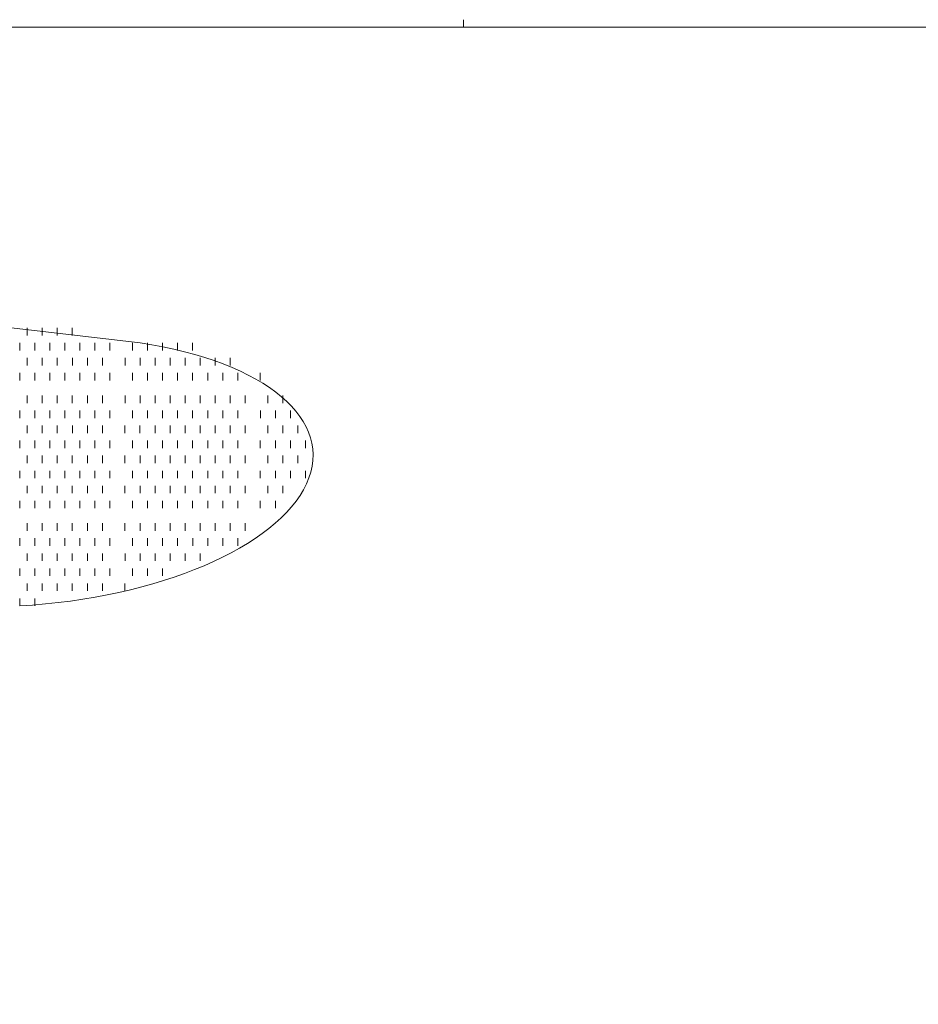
# Model space of a CAD drawing. Extents: x 309 to 1068, y 854 to 1368.
# Tile 71 of 82: x 516 to 524, y 1016 to 1025. Entities that reach past the tile are written whole.
import ezdxf

# ---------------------------------------------------------------- set-up
doc = ezdxf.new("R2010")
doc.units = 0
doc.layers.get('0').update_dxf_attribs({"linetype": 'CONTINUOUS'})
doc.layers.add('PDF_Geometry', color=7, linetype='CONTINUOUS', true_color=0xffffff)

msp = doc.modelspace()

# ---------------------------------------------------------------- linework, layer by layer
at = {"lineweight": 20}
msp.add_lwpolyline([(392.768534, 972.043478), (445.95277, 1025.227764), (565.635095, 1025.227764), (565.635095, 1000.111284), (512.450624, 946.926687), (458.442665, 946.926687)], dxfattribs=at)
at = {"layer": 'PDF_Geometry', "color": 252, "lineweight": 5}
for points in [[(519.724782, 1025.227764), (519.724782, 1025.29667)], [(518.558064, 1025.227764), (516.225097, 1025.227764)], [(523.22494, 1025.227764), (520.891969, 1025.227764)]]:
    msp.add_lwpolyline(points, dxfattribs=at)
at = {"layer": 'PDF_Geometry', "color": 0, "lineweight": 15}
msp.add_lwpolyline([(498.519715, 1024.472976), (516.774247, 1022.345788)], dxfattribs=at)
at = {"layer": 'PDF_Geometry', "color": 252, "lineweight": 9}
for points in [[(515.744724, 1022.414505), (515.744724, 1022.482943)], [(515.881599, 1022.414505), (515.881599, 1022.482943)], [(516.019412, 1022.414505), (516.019412, 1022.482943)], [(516.156287, 1022.414505), (516.156287, 1022.482943)], [(515.676061, 1022.277019), (515.676061, 1022.345456)], [(515.812936, 1022.277019), (515.812936, 1022.345456)], [(515.950749, 1022.277019), (515.950749, 1022.345456)], [(516.087623, 1022.277019), (516.087623, 1022.345456)], [(516.224968, 1022.277019), (516.224968, 1022.345456)], [(516.362311, 1022.277019), (516.362311, 1022.345456)], [(516.499655, 1022.277019), (516.499655, 1022.345456)], [(516.705436, 1022.277019), (516.705436, 1022.345456)], [(516.84278, 1022.277019), (516.84278, 1022.345456)], [(516.980124, 1022.277019), (516.980124, 1022.345456)], [(517.116999, 1022.277019), (517.116999, 1022.345456)], [(517.254343, 1022.277019), (517.254343, 1022.345456)], [(515.744498, 1022.139675), (515.744498, 1022.208581)], [(515.881843, 1022.139675), (515.881843, 1022.208581)], [(516.019186, 1022.139675), (516.019186, 1022.208581)], [(516.156531, 1022.139675), (516.156531, 1022.208581)], [(516.293874, 1022.139675), (516.293874, 1022.208581)], [(516.430836, 1022.13969), (516.430836, 1022.208127)], [(516.637086, 1022.13969), (516.637086, 1022.208127)], [(516.773961, 1022.13969), (516.773961, 1022.208127)], [(516.911305, 1022.13969), (516.911305, 1022.208127)], [(517.048649, 1022.13969), (517.048649, 1022.208127)], [(517.185993, 1022.13969), (517.185993, 1022.208127)], [(517.322868, 1022.13969), (517.322868, 1022.208127)], [(517.46068, 1022.13969), (517.46068, 1022.208127)], [(517.597555, 1022.13969), (517.597555, 1022.208127)], [(515.676149, 1022.002815), (515.676149, 1022.071252)], [(515.813024, 1022.002815), (515.813024, 1022.071252)], [(515.950368, 1022.002815), (515.950368, 1022.071252)], [(516.087711, 1022.002815), (516.087711, 1022.071252)], [(516.225055, 1022.002815), (516.225055, 1022.071252)], [(516.362399, 1022.002815), (516.362399, 1022.071252)], [(516.499274, 1022.002815), (516.499274, 1022.071252)], [(516.705524, 1022.002815), (516.705524, 1022.071252)], [(516.842399, 1022.002815), (516.842399, 1022.071252)], [(516.979743, 1022.002815), (516.979743, 1022.071252)], [(517.117086, 1022.002815), (517.117086, 1022.071252)], [(517.25443, 1022.002815), (517.25443, 1022.071252)], [(517.391774, 1022.002815), (517.391774, 1022.071252)], [(517.528649, 1022.002815), (517.528649, 1022.071252)], [(517.665993, 1022.002815), (517.665993, 1022.071252)], [(517.871774, 1022.002815), (517.871774, 1022.071252)], [(515.745055, 1021.796565), (515.745055, 1021.865471)], [(515.88193, 1021.796565), (515.88193, 1021.865471)], [(516.019274, 1021.796565), (516.019274, 1021.865471)], [(516.156149, 1021.796565), (516.156149, 1021.865471)], [(516.293961, 1021.796565), (516.293961, 1021.865471)], [(516.430836, 1021.796565), (516.430836, 1021.865471)], [(516.637086, 1021.796565), (516.637086, 1021.865471)], [(516.773961, 1021.796565), (516.773961, 1021.865471)], [(516.911305, 1021.796565), (516.911305, 1021.865471)], [(517.048649, 1021.796565), (517.048649, 1021.865471)], [(517.185993, 1021.796565), (517.185993, 1021.865471)], [(517.322868, 1021.796565), (517.322868, 1021.865471)], [(517.46068, 1021.796565), (517.46068, 1021.865471)], [(517.597555, 1021.796565), (517.597555, 1021.865471)], [(517.734899, 1021.796565), (517.734899, 1021.865471)], [(517.94068, 1021.796565), (517.94068, 1021.865471)], [(518.078024, 1021.796565), (518.078024, 1021.865471)], [(515.675998, 1021.659682), (515.675998, 1021.728119)], [(515.813341, 1021.659682), (515.813341, 1021.728119)], [(515.950685, 1021.659682), (515.950685, 1021.728119)], [(516.08756, 1021.659682), (516.08756, 1021.728119)], [(516.224904, 1021.659682), (516.224904, 1021.728119)], [(516.362716, 1021.659682), (516.362716, 1021.728119)], [(516.499591, 1021.659682), (516.499591, 1021.728119)], [(516.705373, 1021.659682), (516.705373, 1021.728119)], [(516.842716, 1021.659682), (516.842716, 1021.728119)], [(516.98006, 1021.659682), (516.98006, 1021.728119)], [(517.116935, 1021.659682), (517.116935, 1021.728119)], [(517.254279, 1021.659682), (517.254279, 1021.728119)], [(517.391623, 1021.659682), (517.391623, 1021.728119)], [(517.528966, 1021.659682), (517.528966, 1021.728119)], [(517.66631, 1021.659682), (517.66631, 1021.728119)], [(517.872091, 1021.659682), (517.872091, 1021.728119)], [(518.009435, 1021.659682), (518.009435, 1021.728119)], [(518.14631, 1021.659682), (518.14631, 1021.728119)], [(515.744435, 1021.522338), (515.744435, 1021.590775)], [(515.881779, 1021.522338), (515.881779, 1021.590775)], [(516.019123, 1021.522338), (516.019123, 1021.590775)], [(516.156466, 1021.522338), (516.156466, 1021.590775)], [(516.29381, 1021.522338), (516.29381, 1021.590775)], [(516.430685, 1021.522338), (516.430685, 1021.590775)], [(516.636935, 1021.522338), (516.636935, 1021.590775)], [(516.77381, 1021.522338), (516.77381, 1021.590775)], [(516.911623, 1021.522338), (516.911623, 1021.590775)], [(517.048498, 1021.522338), (517.048498, 1021.590775)], [(517.185841, 1021.522338), (517.185841, 1021.590775)], [(517.323185, 1021.522338), (517.323185, 1021.590775)], [(517.46006, 1021.522338), (517.46006, 1021.590775)], [(517.597404, 1021.522338), (517.597404, 1021.590775)], [(517.734748, 1021.522338), (517.734748, 1021.590775)], [(517.940529, 1021.522338), (517.940529, 1021.590775)], [(518.078341, 1021.522338), (518.078341, 1021.590775)], [(518.215216, 1021.522338), (518.215216, 1021.590775)], [(515.675998, 1021.384994), (515.675998, 1021.453432)], [(515.813156, 1021.385181), (515.813156, 1021.453618)], [(515.9505, 1021.385181), (515.9505, 1021.453618)], [(516.087843, 1021.385181), (516.087843, 1021.453618)], [(516.224718, 1021.385181), (516.224718, 1021.453618)], [(516.362531, 1021.385181), (516.362531, 1021.453618)], [(516.499406, 1021.385181), (516.499406, 1021.453618)], [(516.705187, 1021.385181), (516.705187, 1021.453618)], [(516.843, 1021.385181), (516.843, 1021.453618)], [(516.979875, 1021.385181), (516.979875, 1021.453618)], [(517.117218, 1021.385181), (517.117218, 1021.453618)], [(517.254093, 1021.385181), (517.254093, 1021.453618)], [(517.391906, 1021.385181), (517.391906, 1021.453618)], [(517.528781, 1021.385181), (517.528781, 1021.453618)], [(517.666125, 1021.385181), (517.666125, 1021.453618)], [(517.871906, 1021.385181), (517.871906, 1021.453618)], [(518.00925, 1021.385181), (518.00925, 1021.453618)], [(518.146593, 1021.385181), (518.146593, 1021.453618)], [(518.283937, 1021.385181), (518.283937, 1021.453618)], [(515.744718, 1021.247837), (515.744718, 1021.316743)], [(515.881593, 1021.247837), (515.881593, 1021.316743)], [(516.019406, 1021.247837), (516.019406, 1021.316743)], [(516.156281, 1021.247837), (516.156281, 1021.316743)], [(516.293625, 1021.247837), (516.293625, 1021.316743)], [(516.430968, 1021.247837), (516.430968, 1021.316743)], [(516.63675, 1021.247837), (516.63675, 1021.316743)], [(516.774093, 1021.247837), (516.774093, 1021.316743)], [(516.911437, 1021.247837), (516.911437, 1021.316743)], [(517.048312, 1021.247837), (517.048312, 1021.316743)], [(517.186125, 1021.247837), (517.186125, 1021.316743)], [(517.323, 1021.247837), (517.323, 1021.316743)], [(517.460343, 1021.247837), (517.460343, 1021.316743)], [(517.597218, 1021.247837), (517.597218, 1021.316743)], [(517.735031, 1021.247837), (517.735031, 1021.316743)], [(517.940343, 1021.247837), (517.940343, 1021.316743)], [(518.078156, 1021.247837), (518.078156, 1021.316743)], [(518.215031, 1021.247837), (518.215031, 1021.316743)], [(515.676281, 1021.110493), (515.676281, 1021.178931)], [(515.813156, 1021.110493), (515.813156, 1021.178931)], [(515.9505, 1021.110493), (515.9505, 1021.178931)], [(516.087843, 1021.110493), (516.087843, 1021.178931)], [(516.224718, 1021.110493), (516.224718, 1021.178931)], [(516.362531, 1021.110493), (516.362531, 1021.178931)], [(516.499406, 1021.110493), (516.499406, 1021.178931)], [(516.705187, 1021.110493), (516.705187, 1021.178931)], [(516.843, 1021.110493), (516.843, 1021.178931)], [(516.979875, 1021.110493), (516.979875, 1021.178931)], [(517.117218, 1021.110493), (517.117218, 1021.178931)], [(517.254093, 1021.110493), (517.254093, 1021.178931)], [(517.391906, 1021.110493), (517.391906, 1021.178931)], [(517.528781, 1021.110493), (517.528781, 1021.178931)], [(517.666125, 1021.110493), (517.666125, 1021.178931)], [(517.871906, 1021.110493), (517.871906, 1021.178931)], [(518.00925, 1021.110493), (518.00925, 1021.178931)], [(518.146593, 1021.110493), (518.146593, 1021.178931)], [(518.283937, 1021.110493), (518.283937, 1021.178931)], [(515.744715, 1020.973337), (515.744715, 1021.041774)], [(515.88159, 1020.973337), (515.88159, 1021.041774)], [(516.019402, 1020.973337), (516.019402, 1021.041774)], [(516.156277, 1020.973337), (516.156277, 1021.041774)], [(516.293621, 1020.973337), (516.293621, 1021.041774)], [(516.430965, 1020.973337), (516.430965, 1021.041774)], [(516.636746, 1020.973337), (516.636746, 1021.041774)], [(516.77409, 1020.973337), (516.77409, 1021.041774)], [(516.911434, 1020.973337), (516.911434, 1021.041774)], [(517.048309, 1020.973337), (517.048309, 1021.041774)], [(517.186121, 1020.973337), (517.186121, 1021.041774)], [(517.322996, 1020.973337), (517.322996, 1021.041774)], [(517.46034, 1020.973337), (517.46034, 1021.041774)], [(517.597215, 1020.973337), (517.597215, 1021.041774)], [(517.735027, 1020.973337), (517.735027, 1021.041774)], [(517.94034, 1020.973337), (517.94034, 1021.041774)], [(518.078152, 1020.973337), (518.078152, 1021.041774)], [(515.676277, 1020.836462), (515.676277, 1020.90443)], [(515.813152, 1020.836462), (515.813152, 1020.90443)], [(515.950496, 1020.836462), (515.950496, 1020.90443)], [(516.08784, 1020.836462), (516.08784, 1020.90443)], [(516.224715, 1020.836462), (516.224715, 1020.90443)], [(516.362527, 1020.836462), (516.362527, 1020.90443)], [(516.499402, 1020.836462), (516.499402, 1020.90443)], [(516.705184, 1020.836462), (516.705184, 1020.90443)], [(516.842996, 1020.836462), (516.842996, 1020.90443)], [(516.979871, 1020.836462), (516.979871, 1020.90443)], [(517.117215, 1020.836462), (517.117215, 1020.90443)], [(517.25409, 1020.836462), (517.25409, 1020.90443)], [(517.391902, 1020.836462), (517.391902, 1020.90443)], [(517.528777, 1020.836462), (517.528777, 1020.90443)], [(517.666121, 1020.836462), (517.666121, 1020.90443)], [(517.871902, 1020.836462), (517.871902, 1020.90443)], [(518.009246, 1020.836462), (518.009246, 1020.90443)], [(515.744715, 1020.630212), (515.744715, 1020.698649)], [(515.88159, 1020.630212), (515.88159, 1020.698649)], [(516.019402, 1020.630212), (516.019402, 1020.698649)], [(516.156277, 1020.630212), (516.156277, 1020.698649)], [(516.293621, 1020.630212), (516.293621, 1020.698649)], [(516.430965, 1020.630212), (516.430965, 1020.698649)], [(516.636746, 1020.630212), (516.636746, 1020.698649)], [(516.774059, 1020.630128), (516.774059, 1020.698566)], [(516.911403, 1020.630128), (516.911403, 1020.698566)], [(517.048747, 1020.630128), (517.048747, 1020.698566)], [(517.185622, 1020.630128), (517.185622, 1020.698566)], [(517.322965, 1020.630128), (517.322965, 1020.698566)], [(517.460309, 1020.630128), (517.460309, 1020.698566)], [(517.597653, 1020.630128), (517.597653, 1020.698566)], [(517.734997, 1020.630128), (517.734997, 1020.698566)], [(515.676247, 1020.492785), (515.676247, 1020.561691)], [(515.813122, 1020.492785), (515.813122, 1020.561691)], [(515.950465, 1020.492785), (515.950465, 1020.561691)], [(516.087809, 1020.492785), (516.087809, 1020.561691)], [(516.225153, 1020.492785), (516.225153, 1020.561691)], [(516.362497, 1020.492785), (516.362497, 1020.561691)], [(516.499372, 1020.492785), (516.499372, 1020.561691)], [(516.705622, 1020.492785), (516.705622, 1020.561691)], [(516.842497, 1020.492785), (516.842497, 1020.561691)], [(516.97984, 1020.492785), (516.97984, 1020.561691)], [(517.117184, 1020.492785), (517.117184, 1020.561691)], [(517.254528, 1020.492785), (517.254528, 1020.561691)], [(517.391872, 1020.492785), (517.391872, 1020.561691)], [(517.528747, 1020.492785), (517.528747, 1020.561691)], [(517.66609, 1020.492785), (517.66609, 1020.561691)], [(515.744684, 1020.355441), (515.744684, 1020.423878)], [(515.882028, 1020.355441), (515.882028, 1020.423878)], [(516.019372, 1020.355441), (516.019372, 1020.423878)], [(516.156247, 1020.355441), (516.156247, 1020.423878)], [(516.29359, 1020.355441), (516.29359, 1020.423878)], [(516.430934, 1020.355441), (516.430934, 1020.423878)], [(516.637184, 1020.355441), (516.637184, 1020.423878)], [(516.774059, 1020.355441), (516.774059, 1020.423878)], [(516.911403, 1020.355441), (516.911403, 1020.423878)], [(517.048747, 1020.355441), (517.048747, 1020.423878)], [(517.185622, 1020.355441), (517.185622, 1020.423878)], [(517.322965, 1020.355441), (517.322965, 1020.423878)], [(515.676244, 1020.218227), (515.676244, 1020.286664)], [(515.813119, 1020.218227), (515.813119, 1020.286664)], [(515.950463, 1020.218227), (515.950463, 1020.286664)], [(516.087807, 1020.218227), (516.087807, 1020.286664)], [(516.225151, 1020.218227), (516.225151, 1020.286664)], [(516.362494, 1020.218227), (516.362494, 1020.286664)], [(516.499838, 1020.218227), (516.499838, 1020.286664)], [(516.705151, 1020.218227), (516.705151, 1020.286664)], [(516.842963, 1020.218227), (516.842963, 1020.286664)], [(516.979838, 1020.218227), (516.979838, 1020.286664)], [(515.744682, 1020.080883), (515.744682, 1020.149789)], [(515.881557, 1020.080883), (515.881557, 1020.149789)], [(516.019369, 1020.080883), (516.019369, 1020.149789)], [(516.156244, 1020.080883), (516.156244, 1020.149789)], [(516.293588, 1020.080883), (516.293588, 1020.149789)], [(516.430932, 1020.080883), (516.430932, 1020.149789)], [(516.636713, 1020.080883), (516.636713, 1020.149789)], [(515.676244, 1019.944008), (515.676244, 1020.012446)], [(515.813119, 1019.944008), (515.813119, 1020.012446)]]:
    msp.add_lwpolyline(points, dxfattribs=at)
at = {"layer": 'PDF_Geometry', "color": 0, "lineweight": 15}
msp.add_ellipse((515.671126, 1021.167689), major_axis=(2.6804, 0.190295), ratio=0.45459179, start_param=4.68198083, end_param=7.39792384, dxfattribs=at)

doc.saveas('drawing.dxf')
